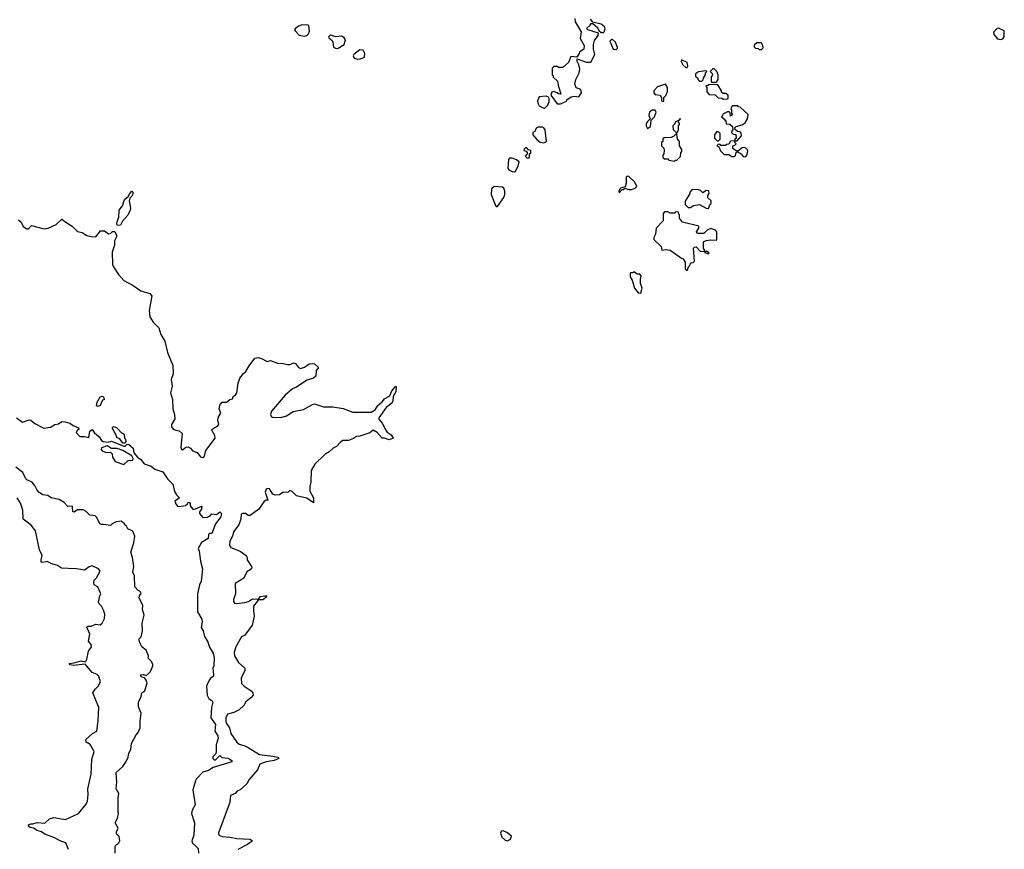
# Model space of a CAD drawing. Extents: x 2386423 to 2568864, y 578392 to 761999.
# Tile 201 of 256: x 2416781 to 2425507, y 688639 to 695995. Entities that reach past the tile are written whole.
import ezdxf

# ---------------------------------------------------------------- set-up
doc = ezdxf.new("R2010")
doc.units = 0

msp = doc.modelspace()

# ---------------------------------------------------------------- linework, layer by layer
at = {"layer": '0CON05XD'}
for points in [[(2421700, 696005), (2421702.5, 695975), (2421756.4, 695886.4), (2421749.3, 695829.3), (2421782.5, 695765), (2421780, 695735), (2421741.7, 695708.3), (2421740, 695695), (2421718.3, 695661.7), (2421665, 695670), (2421644, 695615), (2421595, 695570), (2421555, 695570), (2421545, 695580), (2421515, 695580), (2421500, 695565), (2421500, 695505), (2421508.3, 695498.3), (2421510, 695485), (2421548.8, 695448.8), (2421552.9, 695415), (2421576.7, 695335), (2421555, 695336.7), (2421545.8, 695345.8), (2421511.2, 695358.8), (2421496.7, 695353.3), (2421487.5, 695325), (2421545, 695250), (2421575, 695250)], [(2421575, 695250), (2421628.3, 695271.7), (2421630, 695285), (2421668.3, 695311.7), (2421695, 695317.5), (2421735, 695310), (2421760, 695345), (2421758.3, 695368.3), (2421748.3, 695378.3), (2421711.7, 695391.7), (2421700, 695425), (2421710, 695465), (2421740, 695525), (2421746.7, 695555), (2421737.5, 695595), (2421722.5, 695625), (2421721.7, 695648.3), (2421805, 695617.5), (2421841.7, 695618.3), (2421877.5, 695685), (2421867.5, 695735), (2421867.5, 695775), (2421875, 695810), (2421907.5, 695855), (2421910, 695875), (2421815, 695904), (2421803, 695917), (2421837.5, 695945), (2421845, 695960), (2421861.7, 695961.7), (2421902.5, 695925), (2421915, 695900), (2421935, 695880), (2421955, 695880), (2421961.7, 695888.3), (2421970, 695915), (2421965, 695932.5), (2421935, 695956.7), (2421861.7, 695971.7), (2421838.8, 695998.8)], [(2419305, 695849.2), (2419325, 695853.8), (2419340.5, 695869.5), (2419348.3, 695891.7), (2419343.3, 695943.3), (2419325, 695950), (2419275, 695946.7), (2419251.7, 695938.3), (2419222.5, 695915), (2419217.5, 695905), (2419222.5, 695895), (2419257.3, 695857.3), (2419305, 695849.2)], [(2425475, 695818.8), (2425495, 695823.8), (2425506, 695844), (2425507, 695897), (2425455, 695920), (2425445, 695917.5), (2425411.2, 695885), (2425413.8, 695865), (2425446.4, 695826.4), (2425475, 695818.8)], [(2419585, 695740), (2419605, 695742.5), (2419657.5, 695775), (2419667.5, 695815), (2419657.5, 695835), (2419635, 695847.5), (2419585, 695843.3), (2419533, 695857), (2419520, 695845), (2419520, 695835), (2419549.2, 695809.2), (2419555.9, 695795.9), (2419561.7, 695751.7), (2419585, 695740)], [(2422065, 695730), (2422078.3, 695741.7), (2422080, 695755), (2422071.7, 695761.7), (2422060, 695795), (2422035, 695820), (2422025, 695820), (2422012.5, 695805), (2422040, 695735), (2422065, 695730)], [(2419775, 695644.3), (2419802.3, 695647.7), (2419836.7, 695663.3), (2419841.2, 695695), (2419825, 695723.8), (2419795, 695728), (2419742, 695685), (2419738, 695675), (2419744, 695655), (2419775, 695644.3)], [(2423355, 695730), (2423370, 695745), (2423367, 695767), (2423355, 695790), (2423315, 695790), (2423291.7, 695768.3), (2423290, 695755), (2423301.7, 695741.7), (2423325, 695740), (2423335, 695730), (2423355, 695730)], [(2422695, 695570), (2422702.5, 695585), (2422697.5, 695615), (2422645, 695640), (2422643.3, 695625), (2422657.5, 695595), (2422685, 695570), (2422695, 695570)], [(2422825, 695450), (2422838.3, 695461.7), (2422840, 695475), (2422860, 695505), (2422860, 695525), (2422870, 695535), (2422865, 695540), (2422798.3, 695531.7), (2422770, 695515), (2422770, 695495), (2422790, 695475), (2422790, 695465), (2422805, 695450), (2422825, 695450)], [(2422955, 695440), (2422970, 695465), (2422970, 695505), (2422960, 695535), (2422935, 695560), (2422925, 695560), (2422900, 695535), (2422917, 695517), (2422920, 695505), (2422910, 695485), (2422910, 695445), (2422915, 695440), (2422955, 695440)], [(2422485, 695270), (2422490, 695275), (2422490, 695305), (2422507, 695323), (2422521.7, 695358.3), (2422522.5, 695395), (2422505, 695422.5), (2422435, 695400), (2422400, 695365), (2422400, 695345), (2422411.7, 695331.7), (2422456.4, 695326.4), (2422470, 695305), (2422470, 695275), (2422485, 695270)], [(2423015, 695290), (2423055, 695292.5), (2423060, 695295), (2423060, 695325), (2423035, 695340), (2423015, 695340), (2423001.7, 695351.7), (2423000, 695365), (2422968.3, 695418.3), (2422885, 695420), (2422878.3, 695411.7), (2422861.7, 695408.3), (2422870, 695395), (2422870, 695355), (2422891.7, 695331.7), (2422945, 695330), (2422971.7, 695301.7), (2423005, 695300), (2423015, 695290)], [(2421435, 695210), (2421455, 695230), (2421472.5, 695265), (2421472.5, 695295), (2421466.7, 695306.7), (2421446.4, 695316.4), (2421385, 695310), (2421370, 695275), (2421372.5, 695255), (2421385, 695232.5), (2421425, 695210), (2421435, 695210)], [(2422345, 695030), (2422371.2, 695048.8), (2422377.5, 695105), (2422407, 695133), (2422422.5, 695175), (2422411.7, 695191.7), (2422385, 695192.5), (2422362.5, 695175), (2422357.5, 695145), (2422370, 695115), (2422345, 695093.3), (2422334, 695075), (2422333.9, 695053.9), (2422345, 695030)], [(2423205, 694778.8), (2423215, 694783.3), (2423225.9, 694794.1), (2423234, 694825), (2423230, 694840), (2423215.8, 694855.8), (2423205, 694861.2), (2423185, 694858.8), (2423145, 694830), (2423135, 694830), (2423101.7, 694851.7), (2423100, 694875), (2423118.3, 694881.7), (2423130, 694895), (2423120, 694905), (2423120, 694920), (2423138.3, 694921.7), (2423177.5, 694965), (2423175, 694990), (2423165, 695000), (2423142.5, 695002.5), (2423121.7, 695021.7), (2423120, 695035), (2423131.7, 695048.3), (2423185, 695062.5), (2423209.3, 695080.7), (2423232.5, 695115), (2423237.5, 695155), (2423165, 695220), (2423151.7, 695221.7), (2423145, 695230), (2423095, 695230), (2423082.5, 695205), (2423090, 695195), (2423090, 695165), (2423098.3, 695151.7), (2423080, 695140), (2423078.3, 695168.3), (2423067.5, 695177.5), (2423055, 695177.5), (2423011.7, 695158.3), (2423010, 695145), (2423000, 695135), (2423020, 695120), (2423021.7, 695111.7), (2423030, 695110), (2423031.7, 695101.7), (2423040, 695100), (2423041.7, 695071.7), (2423075, 695070), (2423098.3, 695048.3), (2423100, 695015), (2423091.7, 695008.3), (2423090, 694995), (2423105, 694980), (2423128.3, 694978.3), (2423130, 694945), (2423120, 694935), (2423120, 694920), (2423081.7, 694918.3), (2423065, 694890), (2423043, 694887), (2423035, 694880), (2422995, 694880), (2422988.3, 694888.3), (2422975, 694890), (2422960, 694875), (2422978.3, 694868.3), (2422991.7, 694831.7), (2423025, 694800), (2423065, 694800), (2423093, 694783), (2423115, 694782.5), (2423125, 694790), (2423131.7, 694818.3), (2423145, 694822.5), (2423173.8, 694805), (2423192.5, 694782.5), (2423205, 694778.8)], [(2422605, 694990), (2422620, 695015), (2422620, 695055), (2422630, 695065), (2422630, 695075), (2422620, 695085), (2422620, 695100), (2422638.3, 695111.7), (2422635, 695120), (2422620, 695100), (2422591.7, 695088.3), (2422588.3, 695071.7), (2422570, 695055), (2422571.7, 695021.7), (2422605, 694990)], [(2421425, 694902.5), (2421450, 694915), (2421437, 695017), (2421426.7, 695036.7), (2421415, 695042.5), (2421375, 695042.5), (2421357.5, 695032.5), (2421347.5, 695005), (2421330, 694995), (2421327.5, 694975), (2421363.6, 694933.6), (2421395, 694910), (2421425, 694902.5)], [(2422585, 694740), (2422591.7, 694748.3), (2422605, 694750), (2422638.3, 694781.7), (2422640, 694815), (2422650, 694825), (2422650, 694845), (2422630, 694875), (2422630, 694915), (2422610, 694935), (2422605, 694980), (2422591.7, 694978.3), (2422578.3, 694961.7), (2422555, 694950), (2422491.7, 694948.3), (2422481.7, 694938.3), (2422480, 694915), (2422470, 694905), (2422470, 694875), (2422490, 694855), (2422492.5, 694835), (2422490, 694805), (2422480, 694795), (2422481.7, 694771.7), (2422495, 694760), (2422525, 694760), (2422535, 694750), (2422585, 694740)], [(2422975, 694920), (2422990, 694935), (2422990, 694985), (2422975, 695000), (2422955, 695000), (2422940, 694975), (2422940, 694945), (2422961.7, 694921.7), (2422975, 694920)], [(2421295, 694770), (2421300, 694775), (2421300, 694805), (2421310, 694815), (2421310, 694835), (2421291.7, 694841.7), (2421275, 694860), (2421265, 694860), (2421251.7, 694848.3), (2421250, 694835), (2421268.3, 694828.3), (2421278.3, 694818.3), (2421280, 694805), (2421260, 694785), (2421275, 694770), (2421295, 694770)], [(2421165, 694646.7), (2421175, 694652.5), (2421200, 694695), (2421207.5, 694735), (2421185, 694752.5), (2421146.4, 694766.4), (2421123, 694767), (2421112.5, 694755), (2421108.3, 694678.3), (2421117.5, 694665), (2421145, 694650), (2421165, 694646.7)], [(2422095, 694460), (2422121.7, 694488.3), (2422135, 694490), (2422145, 694500), (2422178.3, 694488.3), (2422201.7, 694488.3), (2422235, 694500), (2422250, 694515), (2422232.5, 694555), (2422180, 694605), (2422165, 694607.5), (2422155, 694600), (2422156.7, 694545), (2422147.5, 694512.5), (2422105, 694500), (2422090, 694475), (2422095, 694460)], [(2421015, 694338.8), (2421071.4, 694418.6), (2421080.8, 694445), (2421080, 694475), (2421070.7, 694500.7), (2421060, 694510), (2420985, 694516.2), (2420961.2, 694495), (2420958.8, 694445), (2420997.3, 694347.3), (2421005, 694338.8), (2421015, 694338.8)], [(2422885, 694320), (2422901.7, 694358.3), (2422910, 694365), (2422908.3, 694388.3), (2422880, 694415), (2422880, 694435), (2422890, 694455), (2422888.3, 694478.3), (2422865, 694480), (2422835, 694460), (2422815, 694480), (2422797, 694487), (2422741.7, 694488.3), (2422720, 694465), (2422720, 694455), (2422680, 694385), (2422680, 694355), (2422705, 694330), (2422725, 694330), (2422753, 694347), (2422805, 694357.5), (2422865, 694322.5), (2422885, 694320)], [(2417648.8, 694168.8), (2417642.6, 694182.6), (2417644.3, 694205.7), (2417660, 694245), (2417663.3, 694305), (2417692.9, 694345), (2417709.3, 694400.7), (2417743.4, 694426.6), (2417756, 694455), (2417775, 694473.8), (2417783.8, 694465), (2417783.8, 694453.8), (2417776.6, 694433.4), (2417758.1, 694411.9), (2417752.5, 694387.5), (2417763.3, 694325), (2417761.4, 694305), (2417738.9, 694261.1), (2417692.8, 694207.2), (2417675, 694172.9), (2417648.8, 694168.8)], [(2416771.7, 694221.7), (2416795, 694200), (2416810.7, 694160.7), (2416845, 694140), (2416858.3, 694141.7), (2416885, 694170), (2416985, 694142.5), (2417005, 694140), (2417035, 694147.5), (2417105, 694177.5), (2417155, 694227.5), (2417180, 694205), (2417247.5, 694165), (2417295, 694117.5), (2417335, 694106.7), (2417375, 694080), (2417415, 694072.5), (2417455, 694070), (2417498.3, 694121.7), (2417531.7, 694121.7), (2417567, 694097), (2417585, 694100), (2417605, 694117.5), (2417625, 694116), (2417642.7, 694075), (2417622.5, 694035), (2417620.6, 693995), (2417601.9, 693935), (2417603.8, 693825), (2417612.5, 693805), (2417657.5, 693735), (2417702.7, 693682.7), (2417787, 693637), (2417855, 693591.2), (2417935, 693566.7), (2417952.5, 693545), (2417930, 693415), (2417935, 693360), (2417965, 693313.3), (2418013.6, 693263.6), (2418033.3, 693205), (2418066.7, 693145), (2418092.5, 693045), (2418139.3, 692929.3), (2418142.5, 692855), (2418123.3, 692805), (2418132.5, 692745), (2418117.5, 692685), (2418136.4, 692626.4), (2418137.5, 692545), (2418153.3, 692495), (2418156.7, 692455), (2418127.5, 692405), (2418127.5, 692385), (2418142.5, 692365), (2418165, 692356.7), (2418195, 692350), (2418220, 692325), (2418210, 692205), (2418214.3, 692184.3), (2418225, 692182), (2418255, 692204.3), (2418276.2, 692206.2), (2418294.2, 692195), (2418312, 692172), (2418355, 692158.6), (2418385, 692120), (2418405.6, 692114.4), (2418418, 692125), (2418430, 692175), (2418513.3, 692285), (2418509.4, 692309.4), (2418483.9, 692356.1), (2418487.5, 692365), (2418535, 692390), (2418545.7, 692404.3), (2418536, 692445), (2418542, 692475), (2418563.6, 692506.4), (2418548, 692545), (2418556.4, 692583.6), (2418575, 692602.5), (2418615, 692603.3), (2418643.9, 692626.1), (2418668.3, 692631.7), (2418672.5, 692655), (2418695, 692667.5), (2418706.2, 692685), (2418717, 692773), (2418732.5, 692815), (2418765, 692857.5), (2418786.7, 692875), (2418814, 692926), (2418865, 692992.5), (2418895, 692998.8), (2418925, 692990), (2418975, 692963.8), (2419005, 692972.5), (2419065, 692950), (2419115, 692947.5), (2419155, 692937.5), (2419175, 692937.5), (2419215, 692952.5), (2419226.4, 692946.4), (2419250.7, 692910.7), (2419270.7, 692900.7), (2419305, 692914), (2419346.2, 692943.8), (2419375, 692947.5), (2419395, 692942.1), (2419426.4, 692913.6), (2419426.2, 692903.8), (2419407.5, 692885), (2419406.1, 692833.9), (2419385, 692817.5), (2419325, 692800), (2419235, 692737.5), (2419199.3, 692720.7), (2419135, 692666.7), (2419013.3, 692525), (2419003.3, 692495), (2419012.5, 692475), (2419020.7, 692470.7), (2419095, 692466.7), (2419145, 692483.3), (2419205, 692520), (2419295, 692540), (2419375, 692583.3), (2419395, 692587.5), (2419475, 692562.5), (2419555, 692563.3), (2419648.3, 692548.3), (2419735, 692516.2), (2419895, 692516.2), (2419931.2, 692535), (2419956.2, 692575), (2419994.2, 692605.8), (2420015, 692632.5), (2420060.8, 692659.2), (2420078.1, 692705), (2420113.3, 692745)], [(2422695, 693770), (2422711.7, 693808.3), (2422720, 693815), (2422721.7, 693828.3), (2422731.7, 693838.3), (2422748.3, 693841.7), (2422760, 693855), (2422751.7, 693968.3), (2422761.7, 693978.3), (2422775, 693980), (2422811.7, 693941.7), (2422850, 693940), (2422851.7, 693931.7), (2422885, 693920), (2422890, 693925), (2422875, 693940), (2422850, 693940), (2422850, 693955), (2422840, 693965), (2422840, 694025), (2422865, 694037.5), (2422905, 694043.3), (2422955, 694040), (2422960, 694045), (2422958.8, 694115), (2422947.8, 694127.8), (2422905, 694142.5), (2422875, 694130), (2422845, 694100), (2422785, 694100), (2422780, 694115), (2422800, 694145), (2422800, 694165), (2422655, 694200), (2422630, 694235), (2422630, 694265), (2422621.7, 694271.7), (2422618.3, 694288.3), (2422595, 694290), (2422585, 694280), (2422545, 694280), (2422525, 694290), (2422495, 694290), (2422482.5, 694275), (2422485, 694210), (2422422.5, 694145), (2422417, 694093), (2422400, 694065), (2422402.5, 694045), (2422467.5, 693985), (2422471.7, 693951.7), (2422505, 693957.5), (2422545, 693952.5), (2422645, 693880), (2422660, 693875), (2422680, 693845), (2422680, 693785), (2422695, 693770)], [(2422285, 693570), (2422296.7, 693615), (2422282.5, 693655), (2422282.5, 693695), (2422290, 693725), (2422278.3, 693738.3), (2422255, 693740), (2422225, 693760), (2422215, 693750), (2422195, 693750), (2422190, 693745), (2422190, 693715), (2422210, 693685), (2422230, 693615), (2422261.7, 693571.7), (2422285, 693570)], [(2420113.3, 692745), (2420118.6, 692738.6), (2420116, 692694), (2420090, 692655), (2420086.7, 692615), (2420078.1, 692595), (2420028.8, 692555), (2419963.8, 692465), (2419964.1, 692454.1), (2419995, 692417.5), (2420025, 692356.7), (2420038.3, 692338.3), (2420074.2, 692314.2), (2420090, 692285), (2420055, 692270), (2420015, 692283.8), (2419994.3, 692284.3), (2419948.8, 692335), (2419913.3, 692356.7), (2419885, 692332.5), (2419795, 692302.5), (2419765, 692300), (2419738.3, 692281.7), (2419695, 692263.8), (2419645, 692262.5), (2419625, 692250), (2419589.3, 692210.7), (2419560, 692195), (2419525, 692162.5), (2419487, 692143), (2419397.5, 692055), (2419363.6, 691996.4), (2419362.5, 691895), (2419352.5, 691855), (2419353.3, 691815), (2419384, 691755), (2419385, 691710), (2419325, 691753.3), (2419235, 691773.3), (2419195, 691812.5), (2419175, 691820), (2419170, 691815), (2419158, 691802), (2419115, 691806.2), (2419085, 691783.3), (2419045, 691777.5), (2419025, 691787.5), (2418995, 691833.8), (2418978.3, 691838.3), (2418965, 691831.2), (2418956, 691805), (2418980, 691735), (2418965, 691733.3), (2418945, 691718.8), (2418902, 691655), (2418825, 691600), (2418805, 691597.5), (2418783, 691617), (2418755, 691617.5), (2418745, 691610), (2418740, 691565), (2418723.3, 691515), (2418676.2, 691455), (2418666.7, 691415), (2418645, 691370), (2418641.2, 691335), (2418653.3, 691315), (2418735, 691281.2), (2418787.5, 691245), (2418797.5, 691225), (2418797.5, 691205), (2418836.1, 691146.1), (2418837.5, 691135), (2418825, 691117.5), (2418795, 691100), (2418767.7, 691042.3), (2418690, 690995), (2418693.8, 690905), (2418676.7, 690855), (2418677.5, 690835), (2418685, 690822.5), (2418705, 690817.5), (2418775, 690827.5), (2418810, 690835), (2418845, 690861.2), (2418893.3, 690856.7), (2418915, 690880), (2418955, 690887.5), (2418970, 690885), (2418966.7, 690875), (2418945, 690856), (2418935, 690850), (2418895, 690850), (2418885, 690837.5), (2418854, 690795), (2418852.5, 690755), (2418860, 690705), (2418842.5, 690625), (2418775, 690538.8), (2418746.7, 690523.3), (2418696.4, 690433.6), (2418681.2, 690385), (2418684.1, 690354.1), (2418720, 690295), (2418776.7, 690245), (2418776.7, 690225), (2418743.8, 690155), (2418748.3, 690108.3), (2418770, 690085), (2418832.5, 690045), (2418846.7, 690025), (2418850, 690005), (2418829.5, 689980.5), (2418785, 689947.5), (2418766.4, 689913.6), (2418725, 689876.7), (2418679.5, 689850.5), (2418623.4, 689836.6), (2418607.1, 689805), (2418607.8, 689775), (2418613.1, 689753.1), (2418640.6, 689715), (2418651.4, 689665), (2418705, 689588.8), (2418725, 689570), (2418775, 689557.5), (2418805, 689542.5), (2418905, 689479.2), (2419025, 689465.6), (2419070, 689455), (2419077.5, 689445), (2419035, 689425.8), (2418965, 689415.7), (2418910, 689395), (2418890, 689345), (2418813.6, 689256.4), (2418795, 689220), (2418735, 689167.5), (2418710, 689155), (2418690, 689135), (2418650, 689115), (2418642.5, 689055), (2418630, 689015), (2418543.3, 688785), (2418547.5, 688765), (2418575, 688751.2), (2418645, 688746.7), (2418705, 688734.4), (2418825, 688729.2), (2418843.3, 688715), (2418800, 688680), (2418714.3, 688635.7)], [(2417475, 692563.8), (2417462.5, 692572.5), (2417466.7, 692605), (2417495, 692650), (2417515, 692657.5), (2417527.5, 692645), (2417530, 692625), (2417515, 692620), (2417493.3, 692575), (2417475, 692563.8)], [(2416754.2, 692464.2), (2416805, 692427.5), (2416865, 692446.7), (2416880, 692445), (2416915, 692413.3), (2416996.1, 692373.9), (2417055, 692381.2), (2417093.9, 692406.1), (2417125, 692412.5), (2417155, 692431.2), (2417185, 692430), (2417226.8, 692416.8), (2417255.8, 692395.8), (2417302.5, 692375), (2417307.5, 692365), (2417293.3, 692355), (2417282.5, 692335), (2417315, 692300), (2417355, 692300), (2417395, 692290), (2417402, 692345), (2417425, 692360), (2417442, 692335), (2417486.2, 692295), (2417505, 692262.5), (2417520, 692255), (2417565, 692247.5), (2417595, 692257.5), (2417705, 692212.5), (2417715, 692212.5), (2417731.7, 692228.3), (2417745, 692230), (2417786.4, 692196.4), (2417793.9, 692153.9), (2417826.7, 692115), (2417855.9, 692095.9), (2417885, 692057.5), (2417947, 692037), (2417978.3, 692008.3), (2418050, 691985), (2418090, 691925), (2418137.7, 691877.7), (2418151.8, 691811.8), (2418171.2, 691781.2), (2418198.8, 691755), (2418157.5, 691725), (2418167.5, 691695), (2418180.7, 691680.7), (2418195, 691677.5), (2418251.7, 691688.3), (2418267, 691703), (2418273, 691717), (2418286.7, 691715), (2418293.3, 691705), (2418293.3, 691685), (2418314.5, 691654.5), (2418325, 691651.2), (2418395, 691680), (2418391.2, 691655), (2418375, 691630), (2418373.8, 691615), (2418405, 691580), (2418447, 691583), (2418470, 691595), (2418485, 691612.5), (2418525, 691607.5), (2418555, 691630), (2418570, 691615), (2418565, 691587.5), (2418516.4, 691523.6), (2418485, 691440), (2418461.7, 691438.3), (2418453.6, 691426.4), (2418452.5, 691395), (2418391.7, 691358.3), (2418362.5, 691305), (2418373, 691283), (2418383.6, 691193.6), (2418401.2, 691125), (2418390, 691015), (2418375.9, 690984.1), (2418357.5, 690905), (2418356.7, 690745), (2418395, 690680), (2418398, 690655), (2418390, 690605), (2418407.5, 690575), (2418420, 690525), (2418446.2, 690485), (2418462, 690432), (2418495, 690377.5), (2418505.9, 690334.1), (2418501.2, 690265), (2418494, 690245), (2418498.8, 690185), (2418495, 690172.5), (2418472.5, 690155), (2418455, 690127.5), (2418436.7, 690085), (2418443.3, 690005), (2418456.1, 689976.1), (2418487.5, 689955), (2418493.6, 689943.6), (2418480, 689895), (2418474.2, 689805), (2418515.8, 689745), (2418512, 689685), (2418536, 689645), (2418538.8, 689625), (2418522.5, 689565), (2418521.7, 689498.3), (2418515, 689480), (2418491.7, 689458.3), (2418492.5, 689445), (2418505, 689432.5), (2418517, 689433), (2418555, 689470), (2418573.8, 689453.8), (2418625, 689445.8), (2418646.7, 689435), (2418662.5, 689425), (2418662.5, 689415), (2418495, 689363.3), (2418455, 689337.1), (2418405, 689321.4), (2418348.8, 689265), (2418338.8, 689245), (2418316, 689165), (2418335.9, 689034.1), (2418310, 688985), (2418303.3, 688955), (2418330.8, 688875), (2418324.4, 688765), (2418307.1, 688715), (2418313.5, 688693.5), (2418340.2, 688670.2), (2418364, 688645), (2418366.2, 688605)], [(2417715, 692240), (2417695, 692240), (2417668.3, 692278.3), (2417641.7, 692291.7), (2417640, 692305), (2417600, 692375), (2417611.7, 692388.3), (2417638.3, 692378.3), (2417685, 692330), (2417695, 692330), (2417708.3, 692318.3), (2417710, 692285), (2417720, 692275), (2417722.5, 692255), (2417715, 692240)], [(2417705, 692050), (2417743, 692087), (2417785, 692090), (2417787.5, 692105), (2417775, 692127.5), (2417696, 692176), (2417645, 692194), (2417593.6, 692193.6), (2417555, 692216.7), (2417505, 692200), (2417503, 692183), (2417513, 692173), (2417548.3, 692158.3), (2417585, 692160), (2417600, 692145), (2417602.5, 692115), (2417627, 692077), (2417705, 692050)], [(2417635, 689320), (2417695, 689372.5), (2417723.6, 689416.4), (2417742.5, 689455), (2417748.3, 689491.7), (2417767.5, 689525), (2417773, 689577), (2417812.5, 689655), (2417832.5, 689675), (2417847.5, 689715), (2417847.5, 689775), (2417857.5, 689845), (2417833, 689903), (2417833, 689943), (2417857.5, 689995), (2417862.5, 690025), (2417890, 690045), (2417910, 690115), (2417900, 690145), (2417888.3, 690158.3), (2417860, 690165), (2417852.5, 690185), (2417875, 690190), (2417905, 690180), (2417940, 690215), (2417962.5, 690265), (2417961.7, 690281.7), (2417947, 690307), (2417920, 690335), (2417922.5, 690355), (2417902.5, 690405), (2417862.5, 690435), (2417845, 690470), (2417840, 690495), (2417840, 690505), (2417856.4, 690523.6), (2417870, 690575), (2417867.5, 690645), (2417883.3, 690715), (2417870, 690765), (2417872.5, 690805), (2417840, 690865), (2417843.3, 690885), (2417856.4, 690906.4), (2417850, 690925), (2417830, 690935), (2417802.5, 690965), (2417797.5, 691065), (2417783.3, 691095), (2417794, 691145), (2417782, 691225), (2417766.2, 691275), (2417793.3, 691355), (2417802.5, 691415), (2417785, 691460), (2417740.7, 691480.7), (2417725, 691510), (2417715, 691510), (2417710, 691525), (2417679.3, 691549.3), (2417635, 691543.3), (2417600, 691525), (2417585, 691510), (2417525, 691520), (2417505, 691517.5), (2417492.5, 691525), (2417465, 691580), (2417450, 691595), (2417401.7, 691601.7), (2417370, 691635), (2417345, 691650), (2417295, 691650), (2417265, 691627.5), (2417251.7, 691631.7), (2417250, 691675), (2417245, 691680), (2417208.3, 691678.3), (2417175, 691712.5), (2417131.2, 691741.2), (2417060, 691755), (2417030, 691775), (2416985, 691783.3), (2416955, 691803.3), (2416935, 691822.5), (2416918.3, 691858.3), (2416893, 691893), (2416845, 691914), (2416834.3, 691925), (2416809.5, 691979.5), (2416748.3, 692028.3)], [(2417477.5, 689777.5), (2417482.5, 689895), (2417430, 690025), (2417450.7, 690059.3), (2417477.5, 690085), (2417497.5, 690125), (2417482.5, 690175), (2417468.3, 690188.3), (2417425, 690208), (2417361.7, 690281.7), (2417255, 690268.8), (2417230, 690275), (2417220, 690285), (2417265, 690291.2), (2417325, 690310), (2417365, 690300), (2417376.7, 690325), (2417391.2, 690395), (2417418.8, 690435), (2417413.3, 690455), (2417390, 690485), (2417402.5, 690545), (2417375, 690610), (2417385, 690616.7), (2417415, 690617.5), (2417455, 690636.2), (2417495, 690630), (2417512.5, 690645), (2417532.5, 690685), (2417536.7, 690725), (2417525, 690760), (2417507.5, 690795), (2417484.2, 690814.2), (2417479.3, 690829.3), (2417490, 690885), (2417500, 690905), (2417472.5, 690965), (2417440, 690985), (2417437.5, 691005), (2417442.5, 691025), (2417462.5, 691045), (2417493.3, 691105), (2417480, 691125), (2417425, 691151.2), (2417396.4, 691143.6), (2417355, 691112.5), (2417285.9, 691125.9), (2417210.7, 691129.3), (2417152.7, 691132.7), (2417115, 691156.7), (2417065, 691170), (2417025, 691190), (2416985, 691181.2), (2416972.5, 691185), (2416970.8, 691205), (2416980, 691245), (2416958, 691295), (2416922.3, 691462.3), (2416884.2, 691514.2), (2416813.3, 691565), (2416810, 691645), (2416787.7, 691707.7), (2416758.8, 691755)], [(2417215, 688636.2), (2417191.2, 688695), (2417145, 688711.8), (2417085, 688744.4), (2417005, 688772.5), (2416975, 688794), (2416935, 688806), (2416905, 688826.7), (2416875, 688831.2), (2416860, 688845), (2416860, 688855), (2416880, 688865), (2416896.4, 688863.6), (2416935, 688876.2), (2417005, 688870), (2417045, 688908), (2417085, 688922), (2417187.3, 688902.7), (2417302.5, 688955), (2417371.7, 689038.3), (2417382, 689065), (2417388.6, 689125), (2417384.4, 689175), (2417415.7, 689304.3), (2417420, 689435), (2417440, 689505), (2417405, 689566.7), (2417369.3, 689589.3), (2417367, 689613), (2417426.7, 689665), (2417466, 689685), (2417477.5, 689777.5)], [(2417626.4, 688603.6), (2417627.5, 688665), (2417635, 688680), (2417645, 688680), (2417660, 688695), (2417667.5, 688715), (2417661.7, 688751.7), (2417640, 688775), (2417640, 688795), (2417653.3, 688825), (2417626.7, 688875), (2417647.5, 688915), (2417657.5, 688955), (2417652.5, 688965), (2417653.3, 689095), (2417660, 689135), (2417637.5, 689175), (2417643.3, 689235), (2417635, 689320)], [(2421105, 688713.8), (2421130, 688730), (2421140, 688755), (2421097, 688787), (2421065, 688801.2), (2421049.3, 688800.7), (2421041.2, 688781.2), (2421055, 688746.2), (2421085, 688720), (2421105, 688713.8)]]:
    msp.add_lwpolyline(points, dxfattribs=at)

doc.saveas('drawing.dxf')
